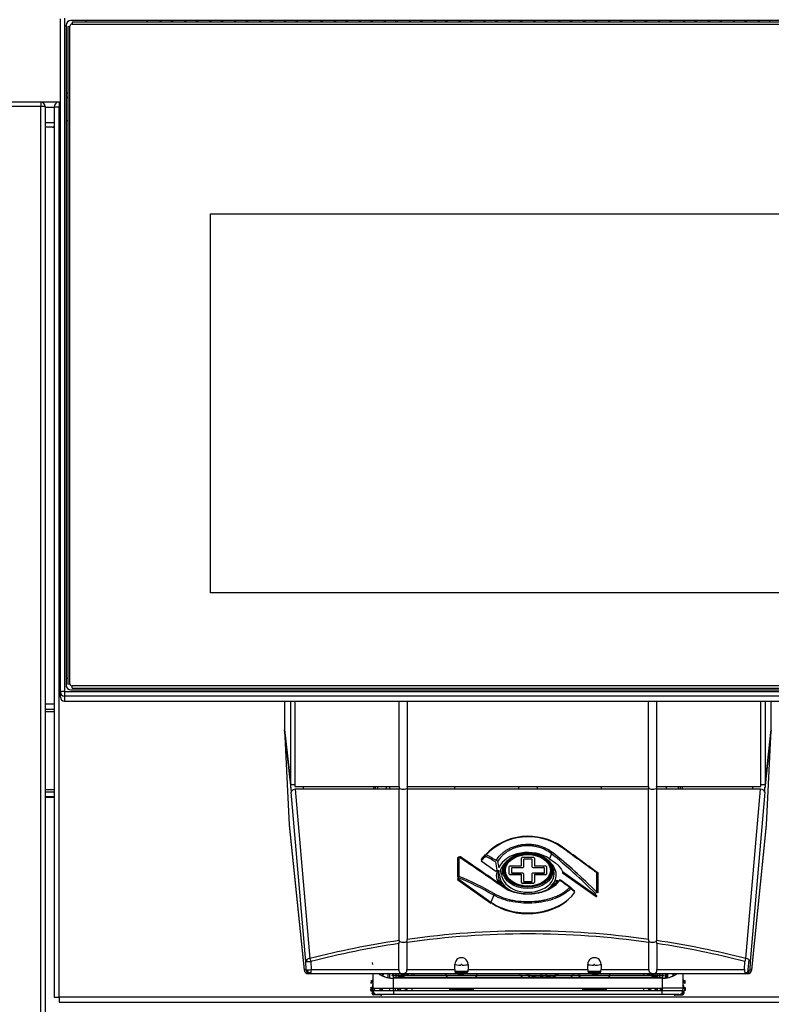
# Model space of a CAD drawing. Header units: millimetres. Extents: x 0 to 287, y 0 to 200.
# Tile 24 of 57: x 42 to 60, y 152 to 176. Entities that reach past the tile are written whole.
import ezdxf

# ---------------------------------------------------------------- set-up
doc = ezdxf.new("R2010")
doc.units = ezdxf.units.MM
doc.layers.add('130.190_BW4C_CTM', color=7, linetype='Continuous')
doc.layers.add('Défaut', color=7, linetype='Continuous')

# ---------------------------------------------------------------- blocks, each defined once
blk = doc.blocks.new('SE')
at = {"layer": '130.190_BW4C_CTM', "color": 7, "linetype": 'Continuous'}
for p, q in [((42.694, 160.003), (42.694, 176.197)), ((42.794, 176.209), (42.794, 160.015)), ((42.844, 175.989), (42.836, 176.045)), ((42.836, 176.045), (42.836, 160.164)), ((42.844, 160.124), (42.844, 175.989)), ((42.874, 176.013), (42.924, 176.019)), ((42.874, 176.013), (42.874, 160.192)), ((42.924, 160.198), (42.924, 176.019)), ((64.944, 176.152), (42.944, 176.152)), ((42.974, 176.112), (42.974, 176.069)), ((64.914, 176.112), (42.974, 176.112)), ((42.974, 176.069), (64.914, 176.069)), ((43.314, 176.112), (43.314, 176.152)), ((44.783, 176.112), (44.783, 176.152)), ((44.793, 176.112), (44.793, 176.152)), ((45.084, 176.152), (45.084, 176.112)), ((45.119, 176.112), (45.119, 176.152)), ((45.368, 176.112), (45.368, 176.152)), ((45.403, 176.112), (45.403, 176.152)), ((45.684, 176.152), (45.684, 176.112)), ((45.719, 176.112), (45.719, 176.152)), ((45.968, 176.112), (45.968, 176.152)), ((46.003, 176.112), (46.003, 176.152)), ((46.284, 176.152), (46.284, 176.112)), ((46.319, 176.112), (46.319, 176.152)), ((46.568, 176.112), (46.568, 176.152)), ((46.603, 176.112), (46.603, 176.152)), ((46.884, 176.152), (46.884, 176.112)), ((46.919, 176.112), (46.919, 176.152)), ((47.168, 176.112), (47.168, 176.152)), ((47.203, 176.112), (47.203, 176.152)), ((47.484, 176.152), (47.484, 176.112)), ((47.519, 176.112), (47.519, 176.152)), ((47.768, 176.112), (47.768, 176.152)), ((47.803, 176.112), (47.803, 176.152)), ((48.084, 176.152), (48.084, 176.112)), ((48.119, 176.112), (48.119, 176.152)), ((48.368, 176.112), (48.368, 176.152)), ((48.403, 176.112), (48.403, 176.152)), ((48.684, 176.152), (48.684, 176.112)), ((48.719, 176.112), (48.719, 176.152)), ((48.968, 176.112), (48.968, 176.152)), ((49.003, 176.112), (49.003, 176.152)), ((49.284, 176.152), (49.284, 176.112)), ((49.319, 176.112), (49.319, 176.152)), ((49.568, 176.112), (49.568, 176.152)), ((49.603, 176.112), (49.603, 176.152)), ((49.884, 176.152), (49.884, 176.112)), ((49.919, 176.112), (49.919, 176.152)), ((50.168, 176.112), (50.168, 176.152)), ((50.203, 176.112), (50.203, 176.152)), ((50.484, 176.152), (50.484, 176.112)), ((50.519, 176.112), (50.519, 176.152)), ((50.768, 176.112), (50.768, 176.152)), ((50.803, 176.112), (50.803, 176.152)), ((51.084, 176.152), (51.084, 176.112)), ((51.119, 176.112), (51.119, 176.152)), ((51.368, 176.112), (51.368, 176.152)), ((51.403, 176.112), (51.403, 176.152)), ((51.684, 176.152), (51.684, 176.112)), ((51.719, 176.112), (51.719, 176.152)), ((51.968, 176.112), (51.968, 176.152)), ((52.003, 176.112), (52.003, 176.152)), ((52.284, 176.152), (52.284, 176.112)), ((52.319, 176.112), (52.319, 176.152)), ((52.568, 176.112), (52.568, 176.152)), ((52.603, 176.112), (52.603, 176.152)), ((52.884, 176.152), (52.884, 176.112)), ((52.919, 176.112), (52.919, 176.152)), ((53.168, 176.112), (53.168, 176.152)), ((53.203, 176.112), (53.203, 176.152)), ((53.484, 176.152), (53.484, 176.112)), ((53.519, 176.112), (53.519, 176.152)), ((53.768, 176.112), (53.768, 176.152)), ((53.803, 176.112), (53.803, 176.152)), ((54.084, 176.152), (54.084, 176.112)), ((54.119, 176.112), (54.119, 176.152)), ((54.368, 176.112), (54.368, 176.152)), ((54.403, 176.112), (54.403, 176.152)), ((54.684, 176.152), (54.684, 176.112)), ((54.719, 176.112), (54.719, 176.152)), ((54.968, 176.112), (54.968, 176.152)), ((55.003, 176.112), (55.003, 176.152)), ((55.284, 176.152), (55.284, 176.112)), ((55.319, 176.112), (55.319, 176.152)), ((55.568, 176.112), (55.568, 176.152)), ((55.603, 176.112), (55.603, 176.152)), ((55.884, 176.152), (55.884, 176.112)), ((55.919, 176.112), (55.919, 176.152)), ((56.168, 176.112), (56.168, 176.152)), ((56.203, 176.112), (56.203, 176.152)), ((56.484, 176.152), (56.484, 176.112)), ((56.519, 176.112), (56.519, 176.152)), ((56.768, 176.112), (56.768, 176.152)), ((56.803, 176.112), (56.803, 176.152)), ((57.084, 176.152), (57.084, 176.112)), ((57.119, 176.112), (57.119, 176.152)), ((57.368, 176.112), (57.368, 176.152)), ((57.403, 176.112), (57.403, 176.152)), ((57.684, 176.152), (57.684, 176.112)), ((57.719, 176.112), (57.719, 176.152)), ((57.968, 176.112), (57.968, 176.152)), ((58.003, 176.112), (58.003, 176.152)), ((58.284, 176.152), (58.284, 176.112)), ((58.319, 176.112), (58.319, 176.152)), ((58.568, 176.112), (58.568, 176.152)), ((58.603, 176.112), (58.603, 176.152)), ((58.884, 176.152), (58.884, 176.112)), ((58.919, 176.112), (58.919, 176.152)), ((59.168, 176.112), (59.168, 176.152)), ((59.203, 176.112), (59.203, 176.152)), ((59.484, 176.152), (59.484, 176.112)), ((59.519, 176.112), (59.519, 176.152)), ((59.768, 176.112), (59.768, 176.152)), ((42.224, 174.19), (25.684, 174.19)), ((42.224, 174.09), (25.684, 174.09)), ((42.662, 174.19), (42.224, 174.19)), ((42.224, 174.19), (42.224, 174.09)), ((42.224, 174.187), (42.227, 174.187)), ((42.224, 135.64), (42.224, 174.09)), ((42.324, 174.09), (42.224, 174.09)), ((42.324, 174.09), (42.324, 135.64)), ((42.662, 174.19), (42.662, 174.072)), ((42.662, 174.19), (42.669, 174.19)), ((42.694, 174.19), (42.669, 174.19)), ((42.874, 174.294), (42.844, 174.294)), ((42.324, 174.072), (42.544, 174.072)), ((42.662, 174.072), (42.544, 174.072)), ((42.544, 174.072), (42.544, 152.658)), ((42.662, 152.658), (42.662, 174.072)), ((42.662, 174.072), (42.694, 174.072)), ((42.544, 173.69), (42.324, 173.69)), ((42.844, 173.749), (42.874, 173.749)), ((42.5, 173.59), (42.324, 173.59)), ((42.5, 173.59), (42.544, 173.59)), ((46.304, 162.391), (46.304, 171.503)), ((46.304, 171.503), (61.584, 171.503)), ((46.304, 171.503), (61.584, 171.503)), ((47.548, 171.503), (47.548, 171.503)), ((61.584, 162.391), (46.304, 162.391)), ((42.836, 160.164), (42.84, 160.134)), ((42.874, 160.325), (42.844, 160.325)), ((42.874, 160.192), (42.924, 160.198)), ((64.914, 160.148), (42.974, 160.148)), ((42.974, 160.092), (42.974, 160.148)), ((42.694, 159.884), (42.694, 160.003)), ((42.694, 159.884), (42.694, 159.88)), ((42.794, 160.015), (65.094, 160.015)), ((42.794, 160.015), (42.794, 159.904)), ((65.094, 159.904), (42.794, 159.904)), ((42.794, 159.904), (42.794, 159.785)), ((42.944, 160.057), (64.944, 160.057)), ((42.974, 160.092), (64.914, 160.092)), ((42.544, 159.71), (42.324, 159.71)), ((42.794, 159.785), (65.094, 159.785)), ((42.794, 159.78), (42.794, 159.785)), ((42.794, 159.78), (65.094, 159.78)), ((48.088, 159.78), (48.088, 159.101)), ((48.236, 157.761), (48.236, 159.78)), ((48.336, 159.78), (48.336, 157.772)), ((50.846, 157.726), (50.846, 159.78)), ((51.042, 159.78), (51.042, 157.726)), ((56.846, 157.726), (56.846, 159.78)), ((57.042, 159.78), (57.042, 157.726)), ((59.551, 157.772), (59.551, 159.78)), ((59.651, 159.78), (59.651, 157.761)), ((59.799, 159.101), (59.799, 159.78)), ((42.324, 159.59), (42.544, 159.59)), ((42.544, 159.58), (42.324, 159.58)), ((42.324, 159.53), (42.544, 159.53)), ((48.088, 159.101), (48.236, 157.761)), ((48.236, 157.755), (48.088, 159.093)), ((48.088, 159.093), (48.199, 156.809)), ((59.651, 157.761), (59.799, 159.101)), ((59.799, 159.093), (59.651, 157.755)), ((59.688, 156.809), (59.799, 159.093)), ((48.238, 157.709), (48.236, 157.755)), ((48.336, 157.772), (48.338, 157.726)), ((59.549, 157.726), (59.551, 157.772)), ((59.651, 157.755), (59.649, 157.709)), ((42.544, 157.65), (42.324, 157.65)), ((42.324, 157.6), (42.544, 157.6)), ((42.544, 157.59), (42.324, 157.59)), ((48.599, 153.516), (48.246, 157.592)), ((48.338, 157.726), (50.846, 157.726)), ((48.346, 157.667), (48.698, 153.591)), ((50.846, 157.667), (48.346, 157.667)), ((48.542, 157.667), (48.542, 157.726)), ((50.227, 157.726), (50.227, 157.667)), ((50.276, 157.667), (50.276, 157.726)), ((50.323, 157.726), (50.323, 157.667)), ((50.544, 157.667), (50.544, 157.726)), ((50.622, 157.667), (50.622, 157.726)), ((50.846, 157.726), (50.843, 157.694)), ((50.843, 157.694), (50.846, 157.667)), ((50.846, 154.025), (50.846, 157.667)), ((51.042, 157.726), (56.846, 157.726)), ((51.044, 157.694), (51.042, 157.726)), ((51.042, 157.667), (51.044, 157.694)), ((56.846, 157.667), (51.042, 157.667)), ((51.042, 157.667), (51.042, 154.053)), ((52.175, 157.726), (52.175, 157.667)), ((55.712, 157.667), (55.712, 157.726)), ((56.846, 157.726), (56.843, 157.694)), ((56.843, 157.694), (56.846, 157.667)), ((56.846, 154.053), (56.846, 157.667)), ((57.042, 157.726), (59.549, 157.726)), ((57.044, 157.694), (57.042, 157.726)), ((57.042, 157.667), (57.044, 157.694)), ((57.042, 157.667), (57.042, 154.025)), ((59.541, 157.667), (57.042, 157.667)), ((57.274, 157.726), (57.274, 157.667)), ((57.564, 157.667), (57.564, 157.726)), ((57.611, 157.726), (57.611, 157.667)), ((57.66, 157.667), (57.66, 157.726)), ((59.189, 153.591), (59.541, 157.667)), ((59.641, 157.592), (59.288, 153.516)), ((59.345, 157.726), (59.345, 157.667)), ((42.324, 157.49), (42.544, 157.49)), ((42.324, 157.47), (42.544, 157.47)), ((48.199, 156.809), (48.558, 153.32)), ((48.2, 156.799), (48.558, 153.314)), ((59.329, 153.32), (59.688, 156.809)), ((59.329, 153.314), (59.687, 156.799)), ((54.511, 156.111), (54.461, 155.99)), ((54.765, 156.277), (54.823, 156.217)), ((52.259, 155.551), (52.259, 156.018)), ((52.285, 156.031), (52.285, 155.564)), ((52.308, 156.04), (52.305, 156.042)), ((52.305, 156.042), (52.309, 156.04)), ((52.82, 155.94), (53.172, 155.692)), ((53.788, 155.829), (53.788, 156.007)), ((53.818, 156.029), (54.069, 156.029)), ((53.848, 155.801), (53.848, 155.979)), ((53.858, 155.986), (54.029, 155.986)), ((54.039, 155.979), (54.039, 155.801)), ((54.099, 156.007), (54.099, 155.829)), ((54.461, 155.99), (54.604, 155.889)), ((55.631, 155.642), (55.047, 156.055)), ((53.172, 155.692), (53.181, 155.704)), ((53.181, 155.704), (53.195, 155.718)), ((53.36, 155.818), (53.334, 155.752)), ((53.496, 155.624), (53.496, 155.801)), ((53.526, 155.822), (53.778, 155.822)), ((53.526, 155.814), (53.526, 155.822)), ((53.778, 155.814), (53.526, 155.814)), ((53.526, 155.618), (53.526, 155.602)), ((53.526, 155.618), (53.778, 155.618)), ((53.556, 155.652), (53.556, 155.772)), ((53.566, 155.779), (53.818, 155.779)), ((53.818, 155.645), (53.566, 155.645)), ((53.778, 155.814), (53.778, 155.822)), ((53.778, 155.618), (53.778, 155.602)), ((53.848, 155.445), (53.848, 155.624)), ((54.039, 155.624), (54.039, 155.445)), ((54.069, 155.779), (54.321, 155.779)), ((54.321, 155.645), (54.069, 155.645)), ((54.109, 155.822), (54.361, 155.822)), ((54.109, 155.822), (54.109, 155.814)), ((54.361, 155.814), (54.109, 155.814)), ((54.109, 155.618), (54.361, 155.618)), ((54.109, 155.602), (54.109, 155.618)), ((54.331, 155.772), (54.331, 155.652)), ((54.361, 155.822), (54.361, 155.814)), ((54.361, 155.602), (54.361, 155.618)), ((54.391, 155.801), (54.391, 155.624)), ((54.553, 155.752), (54.527, 155.818)), ((54.766, 155.71), (54.779, 155.682)), ((54.779, 155.682), (55.582, 155.114)), ((54.78, 155.652), (55.584, 155.084)), ((55.602, 155.184), (55.602, 155.651)), ((55.618, 155.655), (55.631, 155.642)), ((55.628, 155.637), (55.628, 155.17)), ((52.269, 155.534), (52.256, 155.513)), ((52.256, 155.513), (53.054, 154.949)), ((52.257, 155.484), (53.055, 154.919)), ((53.778, 155.602), (53.526, 155.602)), ((53.788, 155.417), (53.788, 155.595)), ((53.818, 155.411), (54.069, 155.411)), ((53.818, 155.396), (53.818, 155.411)), ((54.069, 155.396), (53.818, 155.396)), ((54.029, 155.438), (53.858, 155.438)), ((54.069, 155.396), (54.069, 155.411)), ((54.099, 155.595), (54.099, 155.417)), ((54.361, 155.602), (54.109, 155.602)), ((55.067, 155.215), (54.964, 155.288)), ((55.582, 155.114), (55.569, 155.153)), ((53.122, 155.115), (53.054, 154.949)), ((55.607, 155.089), (55.58, 155.107)), ((50.839, 153.324), (50.839, 153.951)), ((50.846, 154.025), (50.847, 154.008)), ((51.034, 153.979), (51.032, 154.002)), ((51.034, 153.979), (51.034, 153.324)), ((56.855, 154.002), (56.853, 153.979)), ((56.853, 153.324), (56.853, 153.979)), ((57.04, 154.008), (57.042, 154.025)), ((57.048, 153.951), (57.048, 153.324)), ((48.607, 153.32), (48.599, 153.516)), ((48.63, 153.517), (48.625, 153.565)), ((48.723, 153.52), (48.732, 153.324)), ((50.212, 153.446), (50.208, 153.496)), ((59.155, 153.324), (59.164, 153.52)), ((59.262, 153.565), (59.229, 153.243)), ((59.288, 153.516), (59.28, 153.32)), ((48.558, 153.32), (48.607, 153.32)), ((48.658, 153.243), (48.65, 153.321)), ((48.721, 153.243), (48.658, 153.243)), ((48.732, 153.324), (50.839, 153.324)), ((51.034, 153.324), (52.184, 153.324)), ((52.184, 153.324), (52.184, 153.451)), ((52.499, 153.282), (52.185, 153.282)), ((52.488, 153.26), (52.194, 153.26)), ((52.471, 153.243), (52.207, 153.243)), ((52.504, 153.448), (52.504, 153.324)), ((52.504, 153.324), (55.384, 153.324)), ((55.384, 153.324), (55.384, 153.448)), ((55.701, 153.282), (55.387, 153.282)), ((55.693, 153.26), (55.399, 153.26)), ((55.68, 153.243), (55.416, 153.243)), ((55.704, 153.451), (55.704, 153.324)), ((55.704, 153.324), (56.853, 153.324)), ((57.048, 153.324), (59.155, 153.324)), ((59.229, 153.243), (59.166, 153.243)), ((59.28, 153.32), (59.329, 153.32)), ((48.707, 153.224), (48.658, 153.224)), ((59.18, 153.224), (48.707, 153.224)), ((50.169, 153.062), (50.165, 152.992)), ((50.186, 153.01), (50.165, 152.992)), ((50.187, 153.042), (50.169, 153.062)), ((50.197, 153.041), (50.179, 153.062)), ((50.187, 153.025), (50.187, 153.027)), ((50.209, 153.224), (50.209, 152.867)), ((50.434, 153.224), (50.434, 153.177)), ((50.458, 153.224), (50.455, 153.168)), ((50.584, 153.128), (50.584, 153.224)), ((50.622, 153.124), (50.622, 153.224)), ((50.683, 153.194), (50.68, 153.194)), ((50.683, 153.194), (53.944, 153.194)), ((53.944, 153.178), (50.684, 153.178)), ((50.706, 153.194), (50.706, 153.224)), ((50.706, 153.117), (50.706, 153.178)), ((50.709, 153.132), (53.944, 153.131)), ((50.709, 153.132), (50.709, 153.117)), ((53.944, 153.117), (50.709, 153.117)), ((50.709, 152.875), (50.709, 153.117)), ((50.898, 153.202), (50.898, 153.224)), ((51.152, 153.224), (51.152, 153.194)), ((51.962, 153.224), (51.969, 153.194)), ((51.966, 153.224), (51.977, 153.194)), ((51.973, 153.178), (51.984, 153.132)), ((51.982, 153.178), (51.999, 153.132)), ((52.223, 153.234), (52.45, 153.234)), ((52.326, 153.225), (52.372, 153.225)), ((52.688, 153.132), (52.705, 153.178)), ((52.703, 153.132), (52.714, 153.178)), ((52.71, 153.194), (52.721, 153.224)), ((52.718, 153.194), (52.725, 153.224)), ((53.944, 153.194), (57.204, 153.194)), ((53.944, 153.194), (53.944, 153.178)), ((57.203, 153.178), (53.944, 153.178)), ((53.944, 153.131), (57.178, 153.132)), ((57.178, 153.117), (53.944, 153.117)), ((54.385, 153.224), (54.385, 153.194)), ((54.385, 153.178), (54.385, 153.166)), ((55.162, 153.224), (55.169, 153.194)), ((55.166, 153.224), (55.177, 153.194)), ((55.173, 153.178), (55.184, 153.132)), ((55.182, 153.178), (55.199, 153.132)), ((55.436, 153.234), (55.662, 153.234)), ((55.515, 153.225), (55.561, 153.225)), ((55.888, 153.132), (55.905, 153.178)), ((55.903, 153.132), (55.914, 153.178)), ((55.91, 153.194), (55.921, 153.224)), ((55.918, 153.194), (55.925, 153.224)), ((56.736, 153.224), (56.736, 153.194)), ((56.997, 153.224), (56.997, 153.195)), ((57.112, 153.224), (57.112, 153.194)), ((57.113, 153.178), (57.113, 153.132)), ((57.178, 153.117), (57.178, 153.132)), ((57.178, 153.117), (57.178, 152.875)), ((57.186, 153.224), (57.186, 153.194)), ((57.186, 153.178), (57.186, 153.117)), ((57.207, 153.194), (57.204, 153.194)), ((57.253, 153.123), (57.253, 153.224)), ((57.282, 153.224), (57.282, 153.126)), ((57.303, 153.224), (57.303, 153.128)), ((57.429, 153.224), (57.432, 153.168)), ((57.453, 153.177), (57.453, 153.224)), ((57.678, 152.868), (57.678, 153.224)), ((57.708, 153.062), (57.69, 153.041)), ((57.718, 153.062), (57.7, 153.042)), ((57.7, 153.027), (57.7, 153.025)), ((57.722, 152.992), (57.701, 153.01)), ((57.718, 153.062), (57.722, 152.992)), ((59.229, 153.224), (59.18, 153.224)), ((50.16, 152.892), (50.157, 152.822)), ((50.177, 152.84), (50.157, 152.822)), ((50.157, 152.822), (50.167, 152.822)), ((50.179, 152.872), (50.16, 152.892)), ((50.167, 152.822), (50.187, 152.84)), ((50.189, 152.871), (50.17, 152.892)), ((50.187, 152.84), (50.177, 152.84)), ((50.178, 152.855), (50.178, 152.857)), ((50.195, 152.79), (50.193, 152.75)), ((50.193, 152.75), (50.215, 152.77)), ((50.214, 152.807), (50.195, 152.79)), ((50.204, 152.96), (50.202, 152.92)), ((50.202, 152.92), (50.209, 152.911)), ((50.209, 152.965), (50.204, 152.96)), ((50.21, 152.875), (50.21, 152.875)), ((50.212, 152.82), (50.21, 152.875)), ((50.212, 152.82), (50.709, 152.82)), ((50.215, 152.77), (50.216, 152.797)), ((50.229, 152.769), (50.215, 152.77)), ((50.239, 152.875), (50.242, 152.82)), ((50.25, 152.875), (50.247, 152.82)), ((50.386, 152.82), (50.389, 152.875)), ((50.419, 152.875), (50.416, 152.82)), ((50.44, 152.875), (50.437, 152.82)), ((50.624, 152.813), (50.621, 152.875)), ((50.706, 152.82), (50.706, 152.875)), ((50.709, 152.875), (57.178, 152.875)), ((50.709, 152.82), (57.178, 152.82)), ((50.709, 152.82), (50.709, 152.725)), ((50.757, 152.82), (50.758, 152.875)), ((50.808, 152.875), (50.807, 152.82)), ((50.831, 152.82), (50.831, 152.875)), ((50.877, 152.82), (50.85, 152.875)), ((50.861, 152.875), (50.888, 152.82)), ((51.151, 152.875), (51.15, 152.82)), ((52.046, 152.875), (52.054, 152.845)), ((52.104, 152.845), (52.054, 152.845)), ((52.093, 152.875), (52.104, 152.845)), ((52.584, 152.845), (52.104, 152.845)), ((52.584, 152.845), (52.594, 152.875)), ((52.634, 152.845), (52.584, 152.845)), ((52.634, 152.845), (52.641, 152.875)), ((55.246, 152.875), (55.254, 152.845)), ((55.304, 152.845), (55.254, 152.845)), ((55.293, 152.875), (55.304, 152.845)), ((55.784, 152.845), (55.304, 152.845)), ((55.784, 152.845), (55.794, 152.875)), ((55.834, 152.845), (55.784, 152.845)), ((55.834, 152.845), (55.841, 152.875)), ((56.737, 152.82), (56.736, 152.875)), ((57.026, 152.875), (56.999, 152.82)), ((57.01, 152.82), (57.037, 152.875)), ((57.056, 152.875), (57.057, 152.82)), ((57.125, 152.875), (57.126, 152.82)), ((57.151, 152.82), (57.15, 152.875)), ((57.678, 152.875), (57.178, 152.875)), ((57.178, 152.875), (57.178, 152.82)), ((57.178, 152.82), (57.675, 152.82)), ((57.178, 152.725), (57.178, 152.82)), ((57.672, 152.77), (57.658, 152.769)), ((57.671, 152.797), (57.672, 152.77)), ((57.672, 152.77), (57.694, 152.75)), ((57.692, 152.79), (57.673, 152.807)), ((57.674, 152.813), (57.678, 152.882)), ((57.683, 152.96), (57.678, 152.965)), ((57.678, 152.911), (57.685, 152.92)), ((57.683, 152.96), (57.685, 152.92)), ((57.692, 152.79), (57.694, 152.75)), ((57.717, 152.892), (57.698, 152.871)), ((57.71, 152.84), (57.7, 152.84)), ((57.7, 152.84), (57.721, 152.822)), ((57.727, 152.892), (57.708, 152.872)), ((57.709, 152.857), (57.709, 152.855)), ((57.73, 152.822), (57.71, 152.84)), ((57.73, 152.822), (57.721, 152.822)), ((57.727, 152.892), (57.73, 152.822)), ((42.544, 152.658), (42.662, 152.658)), ((42.662, 152.658), (42.662, 152.54)), ((65.226, 152.658), (42.662, 152.658)), ((42.669, 152.54), (65.218, 152.54)), ((50.243, 152.738), (50.221, 152.719)), ((50.401, 152.709), (50.221, 152.719)), ((50.264, 152.737), (50.243, 152.738)), ((50.709, 152.725), (50.312, 152.725)), ((50.401, 152.709), (50.387, 152.725)), ((57.178, 152.725), (50.709, 152.725)), ((57.575, 152.725), (57.178, 152.725)), ((57.5, 152.725), (57.486, 152.709)), ((57.486, 152.709), (57.666, 152.719)), ((57.644, 152.738), (57.623, 152.737)), ((57.666, 152.719), (57.644, 152.738))]:
    blk.add_line(p, q, dxfattribs=at)
for centre, radius, start, end in [((42.227, 174.09), 0.097, 0, 90), ((42.662, 174.072), 0.118, 93.4355, 180), ((42.662, 174.072), 0.118, 90, 93.4355), ((42.669, 174.072), 0.118, 90, 93.4355), ((42.5, 173.64), 0.05, 270, 331.0089), ((42.794, 159.88), 0.1, 180, 270), ((53.953, 155.108), 1.423, 55.2112, 136.8636), ((53.953, 155.129), 1.392, 55.3178, 136.7195), ((58.968, 150.528), 8.215, 137.469, 138.5259), ((58.995, 150.471), 8.249, 137.4244, 138.4675), ((56.1, 156.301), 2.963, 187.4213, 191.3484), ((56.234, 156.359), 3.047, 188.169, 191.0394), ((54.353, 155.499), 0.463, 27.0863, 57.3009), ((53.217, 155.663), 0.0279, 126.4304, 148.5494), ((56.304, 150.348), 6.174, 119.7409, 120.1735), ((53.976, 156.085), 0.98, 217.1312, 227.5262), ((54.659, 155.591), 0.12, 262.8386, 275.0102), ((54.73, 155.612), 0.132, 253.2223, 267.7801), ((15.978, 111.422), 58.701, 48.24853, 48.37999), ((30.096, 126.66), 37.917, 48.795, 48.9984), ((53.944, 133.153), 21.1, 82.0947, 97.9053), ((53.944, 133.153), 21.1, 98.4429, 104.3937), ((51.009, 153.957), 0.17, 162.6493, 182.0512), ((50.895, 154.054), 0.146, 339.2529, 359.4828), ((56.992, 154.054), 0.146, 180.5172, 200.7471), ((56.878, 153.957), 0.17, 357.9488, 17.3507), ((53.944, 133.153), 21.1, 75.6063, 81.5571), ((52.344, 153.451), 0.16, 359.0203, 179.9046), ((55.544, 153.451), 0.16, 0.0954, 180.9797), ((50.199, 153.071), 0.03, 267.0175, 289.5894), ((50.717, 153.877), 0.761, 253.5193, 267.3549), ((50.709, 153.767), 0.65, 267.5573, 269.9616), ((51.149, 152.947), 0.328, 134.4189, 145.1709), ((51.114, 152.861), 0.375, 121.8668, 126.6013), ((51.136, 152.896), 0.329, 120.2247, 133.974), ((50.808, 153.152), 0.145, 18.2623, 19.9643), ((50.926, 153.243), 0.05, 294.0021, 299.8621), ((50.926, 153.248), 0.05, 309.3126, 331.705), ((50.926, 153.243), 0.05, 320.4884, 337.6895), ((51.136, 152.896), 0.329, 90.2639, 115.1276), ((50.819, 153.335), 0.406, 339.6426, 344.0882), ((53.959, 153.325), 0.24, 204.8838, 213.1676), ((53.959, 153.325), 0.24, 217.6566, 235.2351), ((54.383, 152.588), 0.578, 89.7424, 100.8157), ((54.828, 153.325), 0.24, 304.6937, 322.3433), ((54.828, 153.325), 0.24, 326.8323, 335.1162), ((56.751, 152.896), 0.329, 65.4061, 85.5131), ((56.737, 152.946), 0.329, 52.7307, 58.49), ((56.751, 152.896), 0.329, 46.1001, 59.7196), ((57.142, 153.137), 0.195, 162.4825, 162.9452), ((56.737, 152.946), 0.329, 34.7885, 45.5566), ((56.77, 152.862), 0.377, 51.3556, 57.5686), ((57.178, 153.767), 0.65, 270.0384, 272.4427), ((57.17, 153.877), 0.761, 272.6451, 286.4807), ((57.688, 153.071), 0.03, 250.4106, 272.9825), ((50.185, 152.81), 0.03, 26.3134, 86.9825), ((50.19, 152.901), 0.03, 267.0175, 310.083), ((50.457, 252.669), 99.794, 269.85778, 270.14486), ((50.245, 152.768), 0.03, 177.0175, 266.9825), ((50.784, 153.345), 0.548, 286.4668, 300.8919), ((57.104, 153.345), 0.548, 239.1081, 253.5332), ((57.642, 152.768), 0.03, 273.0175, 2.9825), ((57.697, 152.901), 0.03, 230.2988, 272.9825), ((42.669, 152.658), 0.118, 266.5645, 270)]:
    blk.add_arc(centre, radius, start, end, dxfattribs=at)
for centre, major_axis, ratio, start_param, end_param in [((42.944, 176.045), (-0.108, 0), 0.992561, 4.712389, 6.283185), ((42.974, 176.019), (-0.05, 0), 0.992561, 4.712389, 6.283185), ((43.314, 174.399), (0.62, 0), 0.005752, -3.923349, -3.852503), ((43.314, 174.299), (-0.52, 0), 0.000123, -0.56207, -0.442946), ((42.944, 160.164), (0.108, 0), 0.992561, 3.141593, 4.712389), ((42.974, 160.198), (0.05, 0), 0.992561, 3.141593, 4.712389), ((42.794, 160.003), (-0.1, 0), 0.121748, 4.712389, 6.283185), ((42.794, 160.003), (0.1, 0), 0.992561, 3.141593, 4.712389), ((42.794, 159.884), (0.1, 0), 0.992561, 3.141593, 4.712389), ((48.336, 157.76), (-0.1, 0), 0.121869, 4.712389, 6.205641), ((59.551, 157.76), (0.1, 0), 0.121869, 0.077545, 1.570796), ((48.246, 157.734), (0.009, -0.2), 0.043168, -1.450494, -0.787269), ((48.346, 157.597), (-0.0996, -0.0086), 0.705788, 4.651416, 6.222212), ((50.944, 157.715), (-0.11, 0), 0.46363, 0.416997, 2.724595), ((53.944, 157.743), (-0.232, 0), 0.992546, 0.072338, 0.333102), ((53.944, 157.743), (-0.232, 0), 0.992546, 2.808491, 3.069254), ((56.944, 157.715), (-0.11, 0), 0.46363, 0.416997, 2.724595), ((59.541, 157.597), (-0.0996, 0.0086), 0.705788, 3.202566, 4.773362), ((59.641, 157.734), (-0.009, -0.2), 0.043168, 0.787269, 1.450494), ((53.944, 155.578), (1.258, 0), 0.707107, 2.526113, 2.687087), ((53.944, 145.952), (-5.031, 10.533), 0.518259, -0.6419, -0.609001), ((53.944, 155.624), (-0.732, 0), 0.707107, 3.926991, 5.98631), ((54.535, 156.114), (-0.0252, -0.0311), 0.476007, 4.071316, 5.176114), ((53.919, 147.076), (-5.002, 10.513), 0.516625, -0.969593, -0.824478), ((53.944, 147.079), (-5.031, 10.533), 0.518259, -0.96999, -0.824875), ((53.944, 155.856), (7.409, -5.273), 0.088548, 1.408386, 1.525599), ((53.968, 155.887), (7.369, -5.27), 0.086179, 1.407002, 1.524214), ((52.294, 156.004), (-0.04, 0), 0.707107, 4.937732, 5.759587), ((52.294, 156.004), (-0.0224, -0.0331), 0.638316, 3.038184, 4.250844), ((53.944, 153.904), (-7.409, 5.273), 0.088548, -1.427635, -1.282519), ((53.968, 153.935), (-7.369, 5.27), 0.086179, -1.429019, -1.283903), ((53.919, 145.949), (-5.002, 10.513), 0.516625, -0.641503, -0.608605), ((53.186, 155.921), (0.0349, -0.0196), 0.624592, 0.878676, 2.020289), ((53.944, 155.606), (-0.681, 0), 0.707107, 5.6178, 6.283185), ((53.818, 156.007), (-0.03, 0), 0.707107, 4.712389, 6.283185), ((53.858, 155.979), (-0.01, 0), 0.707107, 4.712389, 6.283185), ((54.029, 155.979), (-0.01, 0), 0.707107, 3.141593, 4.712389), ((54.069, 156.007), (-0.03, 0), 0.707107, 3.141593, 4.712389), ((53.944, 155.606), (-0.681, 0), 0.707107, 2.34997, 3.806978), ((53.944, 155.588), (0.761, 0), 0.707107, 2.97519, 3.318569), ((53.944, 155.606), (0.718, 0), 0.707107, 2.937997, 3.642411), ((53.944, 155.632), (0.633, 0), 0.707107, 2.870329, 6.283185), ((53.526, 155.801), (-0.03, 0), 0.707107, 4.712389, 6.283185), ((53.526, 155.624), (0.03, 0), 0.707107, 3.141593, 4.712389), ((53.566, 155.772), (-0.01, 0), 0.707107, 4.712389, 6.283185), ((53.566, 155.652), (0.01, 0), 0.707107, 3.141593, 4.712389), ((53.778, 155.829), (-0.01, 0), 0.707107, 1.570796, 3.141593), ((53.818, 155.801), (-0.03, 0), 0.707107, 1.570796, 3.141593), ((53.818, 155.624), (0.03, 0), 0.707107, 0, 1.570796), ((54.069, 155.801), (-0.03, 0), 0.707107, 0, 1.570796), ((54.069, 155.624), (0.03, 0), 0.707107, 1.570796, 3.141593), ((54.109, 155.829), (-0.01, 0), 0.707107, 0, 1.570796), ((54.321, 155.772), (-0.01, 0), 0.707107, 3.141593, 4.712389), ((54.321, 155.652), (0.01, 0), 0.707107, 4.712389, 6.283185), ((54.361, 155.801), (-0.03, 0), 0.707107, 3.141593, 4.712389), ((54.361, 155.624), (0.03, 0), 0.707107, 4.712389, 6.283185), ((53.944, 155.632), (0.633, 0), 0.707107, 0, 0.271264), ((54.803, 155.685), (0.0231, 0.0327), 0.5, 2.002514, 3.141593), ((55.593, 155.623), (0.04, 0), 0.707107, 0.523599, 1.345453), ((52.28, 155.516), (0.0231, 0.0327), 0.5, 2.002514, 3.141593), ((52.294, 155.537), (-0.04, 0), 0.707107, 4.937732, 5.759587), ((53.919, 145.123), (-5.002, 10.513), 0.516625, -0.636119, -0.518906), ((53.944, 145.127), (-5.031, 10.533), 0.518259, -0.636515, -0.519303), ((53.944, 155.606), (-0.681, 0), 0.707107, 0, 0.989942), ((53.778, 155.595), (0.01, 0), 0.707107, 0, 1.570796), ((53.818, 155.417), (0.03, 0), 0.707107, 3.141593, 4.712389), ((53.858, 155.445), (0.01, 0), 0.707107, 3.141593, 4.712389), ((54.029, 155.445), (0.01, 0), 0.707107, 4.712389, 6.283185), ((54.069, 155.417), (0.03, 0), 0.707107, 4.712389, 6.283185), ((54.109, 155.595), (0.01, 0), 0.707107, 1.570796, 3.141593), ((53.944, 155.606), (-0.689, 0), 0.707107, 2.410829, 2.844717), ((54.602, 155.499), (0.0459, -0.0199), 0.676175, 4.996982, 6.04418), ((53.944, 155.03), (7.409, -5.273), 0.088548, 1.498085, 1.530983), ((53.968, 155.062), (7.369, -5.27), 0.086179, 1.4967, 1.529599), ((53.944, 155.578), (-1.258, 0), 0.707107, 0.785398, 2.687087), ((53.147, 155.118), (-0.0197, -0.0348), 0.531328, 4.120338, 5.092921), ((53.352, 155.277), (-0.0229, -0.0328), 0.553695, 3.046026, 4.150824), ((54.942, 155.273), (0.0292, -0.0274), 0.652664, 1.031347, 1.961294), ((55.593, 155.156), (-0.0283, -0.0283), 0.431701, 4.011235, 5.223895), ((55.593, 155.156), (0.04, 0), 0.707107, 0.523599, 1.345453), ((53.079, 154.952), (0.0231, 0.0327), 0.5, 2.002514, 3.141593), ((53.944, 155.535), (1.223, 0), 0.707107, 3.926991, 5.687592), ((55.607, 155.117), (0.0231, 0.0327), 0.5, 2.002514, 4.096909), ((53.944, 133.083), (0, -21.1), 0.995261, 3.002588, 3.280598), ((53.944, 133.083), (0, 21.1), 0.995261, 0.148372, 0.251217), ((50.944, 154.029), (-0.11, 0), 0.414214, 0.495806, 2.505667), ((56.944, 154.029), (-0.11, 0), 0.414214, 0.635925, 2.645786), ((53.944, 133.083), (0, 21.1), 0.995261, 6.031968, 6.134813), ((48.698, 153.52), (0.0996, 0.0086), 0.705788, 1.509823, 3.08062), ((48.698, 153.52), (-0.0999, -0.0043), 0.010967, 0.043184, 1.821779), ((48.698, 153.52), (0.0249, -0.0969), 0.241241, 1.508963, 2.325278), ((59.189, 153.52), (0.0249, 0.0969), 0.241241, 0.816315, 1.632629), ((59.189, 153.52), (-0.0996, 0.0086), 0.705788, 3.202566, 4.773362), ((48.658, 153.324), (0, 0.1), 0.999066, 1.613978, 3.141593), ((48.658, 153.324), (0.0995, 0.0102), 0.807545, 3.068337, 3.213951), ((48.707, 153.324), (-0.0999, -0.0043), 0.010948, 0.043184, 1.821369), ((48.707, 153.324), (0, -0.1), 0.999066, 4.75557, 6.283185), ((48.658, 153.324), (0.0995, 0.0102), 0.807545, 4.532777, 4.629583), ((48.707, 153.324), (0, -0.1), 0.248185, 0, 1.570796), ((52.332, 153.451), (0.15, -0.003), 0.121849, 3.290813, 4.714621), ((52.361, 153.448), (-0.15, -0.006), 0.121771, 1.565868, 2.820733), ((55.526, 153.448), (-0.15, 0.006), 0.121771, 0.32086, 1.575724), ((55.555, 153.451), (0.15, 0.003), 0.121849, 4.710157, 6.133965), ((59.18, 153.324), (0, 0.1), 0.248185, 1.570796, 3.141593), ((59.18, 153.324), (0, -0.1), 0.999066, 0, 1.527615), ((59.229, 153.324), (0, -0.1), 0.999066, 0, 1.527615), ((59.229, 153.324), (-0.0995, 0.0102), 0.807545, 1.653602, 1.750409), ((59.229, 153.324), (-0.0995, 0.0102), 0.807545, 3.069189, 3.214848), ((50.181, 153.091), (-0.0201, 0.0223), 0.999695, 2.356347, 3.642185), ((50.187, 153.025), (-0.0008, -0.015), 0.017455, 0.017453, 1.570796), ((50.187, 153.027), (-0.0008, -0.015), 0.017455, 1.570796, 3.124139), ((51.058, 152.905), (0, -0.32), 0.99985, 3.688177, 3.919363), ((51.351, 155.914), (-0.163, -9.357), 0.051645, -1.273245, -1.267937), ((51.058, 152.905), (0, -0.32), 0.99985, 3.220129, 3.587585), ((51.152, 152.905), (0, 0.32), 0.99985, 0.546588, 0.77661), ((51.152, 152.905), (0, 0.32), 0.99985, 0.078566, 0.445998), ((53.944, 153.117), (0, 0.0199), 0.001016, 0.759163, 1.597228), ((56.736, 152.905), (0, 0.32), 0.99985, 5.837187, 6.20462), ((56.829, 152.905), (0, -0.32), 0.99985, 2.695599, 3.063054), ((56.736, 152.905), (0, 0.32), 0.99985, 5.506576, 5.736597), ((56.829, 152.905), (0, -0.32), 0.99985, 2.363822, 2.595008), ((56.536, 155.914), (0.163, -9.357), 0.051645, 1.267938, 1.273245), ((57.706, 153.091), (0.0201, 0.0223), 0.999695, 2.641, 3.926839), ((57.7, 153.027), (-0.0008, 0.015), 0.017455, 0.017453, 1.570796), ((57.7, 153.025), (0.0008, -0.015), 0.017455, 4.712389, 6.265732), ((50.165, 152.792), (-0.0223, -0.0201), 0.999695, 2.356347, 3.926839), ((50.172, 152.921), (-0.0201, 0.0223), 0.999695, 2.356347, 3.926839), ((50.178, 152.855), (-0.0008, -0.015), 0.017455, 0.017453, 1.570796), ((50.178, 152.857), (-0.0008, -0.015), 0.017455, 1.570796, 3.124139), ((50.312, 152.825), (0, 0.1), 0.99985, 1.623156, 3.141593), ((57.575, 152.825), (0, -0.1), 0.99985, 0, 1.518436), ((57.715, 152.921), (0.0201, 0.0223), 0.999695, 2.356347, 3.926839), ((57.722, 152.792), (0.0223, -0.0201), 0.999695, 2.356347, 3.926839), ((57.709, 152.857), (-0.0008, 0.015), 0.017455, 0.017453, 1.570796), ((57.709, 152.855), (0.0008, -0.015), 0.017455, 4.712389, 6.265732), ((50.223, 152.748), (0.0223, 0.0201), 0.999695, 2.356347, 3.926839), ((50.403, 152.739), (-0.0201, 0.0223), 0.999695, 2.356347, 3.490173), ((57.485, 152.739), (0.0201, 0.0223), 0.999695, 2.793012, 3.926839), ((57.664, 152.748), (-0.0223, 0.0201), 0.999695, 2.356347, 3.926839)]:
    blk.add_ellipse(centre, major_axis=major_axis, ratio=ratio, start_param=start_param, end_param=end_param, dxfattribs=at)
for centre, major_axis in [((53.944, 155.703), (-0.606, 0)), ((53.944, 155.719), (0.577, 0)), ((53.944, 155.719), (-0.562, 0)), ((53.944, 155.712), (0.54, 0))]:
    blk.add_ellipse(centre, major_axis=major_axis, ratio=0.707107, dxfattribs=at)
for points, knots in [([(53.182, 155.95), (53.209, 155.997), (53.242, 156.041), (53.303, 156.103), (53.325, 156.123), (53.373, 156.161), (53.397, 156.179), (53.45, 156.212), (53.477, 156.228), (53.535, 156.256), (53.566, 156.269), (53.627, 156.292), (53.659, 156.302), (53.724, 156.319), (53.757, 156.325), (53.859, 156.341), (53.927, 156.344), (54.029, 156.339), (54.064, 156.335), (54.131, 156.325), (54.164, 156.318), (54.228, 156.302), (54.26, 156.292), (54.322, 156.269), (54.352, 156.256), (54.439, 156.213), (54.491, 156.18), (54.538, 156.142)], [0, 0, 0, 0, 0.125, 0.125, 0.1875, 0.1875, 0.25, 0.25, 0.3125, 0.3125, 0.375, 0.375, 0.4375, 0.4375, 0.5, 0.5, 0.625, 0.625, 0.6875, 0.6875, 0.75, 0.75, 0.8125, 0.8125, 0.875, 0.875, 1, 1, 1, 1]), ([(54.511, 156.111), (54.466, 156.147), (54.416, 156.179), (54.334, 156.22), (54.305, 156.233), (54.246, 156.255), (54.215, 156.265), (54.154, 156.281), (54.122, 156.287), (54.058, 156.297), (54.025, 156.3), (53.927, 156.305), (53.862, 156.302), (53.765, 156.287), (53.733, 156.281), (53.671, 156.265), (53.641, 156.255), (53.583, 156.233), (53.554, 156.221), (53.499, 156.193), (53.472, 156.178), (53.422, 156.146), (53.399, 156.129), (53.354, 156.092), (53.333, 156.073), (53.275, 156.013), (53.243, 155.971), (53.218, 155.926)], [0, 0, 0, 0, 0.125, 0.125, 0.1875, 0.1875, 0.25, 0.25, 0.3125, 0.3125, 0.375, 0.375, 0.5, 0.5, 0.5625, 0.5625, 0.625, 0.625, 0.6875, 0.6875, 0.75, 0.75, 0.8125, 0.8125, 0.875, 0.875, 1, 1, 1, 1]), ([(54.705, 155.476), (54.678, 155.433), (54.645, 155.393), (54.584, 155.339), (54.562, 155.321), (54.515, 155.289), (54.49, 155.273), (54.437, 155.245), (54.41, 155.232), (54.352, 155.209), (54.321, 155.198), (54.26, 155.179), (54.228, 155.171), (54.163, 155.158), (54.13, 155.152), (54.028, 155.14), (53.96, 155.137), (53.858, 155.141), (53.823, 155.144), (53.756, 155.152), (53.723, 155.158), (53.659, 155.171), (53.627, 155.179), (53.565, 155.198), (53.535, 155.209), (53.448, 155.244), (53.396, 155.272), (53.349, 155.305)], [0, 0, 0, 0, 0.125, 0.125, 0.1875, 0.1875, 0.25, 0.25, 0.3125, 0.3125, 0.375, 0.375, 0.4375, 0.4375, 0.5, 0.5, 0.625, 0.625, 0.6875, 0.6875, 0.75, 0.75, 0.8125, 0.8125, 0.875, 0.875, 1, 1, 1, 1]), ([(53.376, 155.308), (53.421, 155.277), (53.471, 155.25), (53.553, 155.216), (53.582, 155.206), (53.641, 155.188), (53.672, 155.18), (53.733, 155.167), (53.765, 155.162), (53.829, 155.154), (53.862, 155.152), (53.96, 155.148), (54.025, 155.15), (54.122, 155.162), (54.154, 155.167), (54.216, 155.18), (54.246, 155.188), (54.305, 155.206), (54.333, 155.216), (54.389, 155.239), (54.415, 155.251), (54.465, 155.278), (54.488, 155.293), (54.533, 155.324), (54.554, 155.341), (54.612, 155.393), (54.644, 155.431), (54.669, 155.472)], [0, 0, 0, 0, 0.125, 0.125, 0.1875, 0.1875, 0.25, 0.25, 0.3125, 0.3125, 0.375, 0.375, 0.5, 0.5, 0.5625, 0.5625, 0.625, 0.625, 0.6875, 0.6875, 0.75, 0.75, 0.8125, 0.8125, 0.875, 0.875, 1, 1, 1, 1]), ([(54.972, 155.276), (54.949, 155.251), (54.924, 155.227), (54.869, 155.182), (54.84, 155.161), (54.778, 155.122), (54.745, 155.103), (54.677, 155.069), (54.64, 155.053), (54.528, 155.009), (54.448, 154.985), (54.324, 154.958), (54.281, 154.95), (54.194, 154.937), (54.151, 154.932), (54.019, 154.922), (53.931, 154.921), (53.752, 154.929), (53.665, 154.939), (53.539, 154.963), (53.497, 154.972), (53.415, 154.993), (53.375, 155.005), (53.26, 155.045), (53.188, 155.077), (53.122, 155.115)], [0, 0, 0, 0, 0.0625, 0.0625, 0.125, 0.125, 0.1875, 0.1875, 0.25, 0.25, 0.375, 0.375, 0.4375, 0.4375, 0.5, 0.5, 0.625, 0.625, 0.75, 0.75, 0.8125, 0.8125, 0.875, 0.875, 1, 1, 1, 1]), ([(53.142, 155.146), (53.207, 155.11), (53.277, 155.079), (53.389, 155.041), (53.428, 155.029), (53.508, 155.009), (53.549, 155), (53.672, 154.977), (53.757, 154.968), (53.931, 154.959), (54.017, 154.961), (54.145, 154.971), (54.188, 154.975), (54.272, 154.988), (54.314, 154.995), (54.435, 155.021), (54.513, 155.044), (54.623, 155.086), (54.658, 155.102), (54.725, 155.135), (54.757, 155.153), (54.818, 155.191), (54.846, 155.211), (54.9, 155.254), (54.925, 155.277), (54.947, 155.301)], [0, 0, 0, 0, 0.125, 0.125, 0.1875, 0.1875, 0.25, 0.25, 0.375, 0.375, 0.5, 0.5, 0.5625, 0.5625, 0.625, 0.625, 0.75, 0.75, 0.8125, 0.8125, 0.875, 0.875, 0.9375, 0.9375, 1, 1, 1, 1]), ([(50.839, 153.324), (50.839, 153.317), (50.839, 153.311), (50.84, 153.305), (50.84, 153.296), (50.842, 153.287), (50.844, 153.28), (50.845, 153.272), (50.848, 153.265), (50.852, 153.259), (50.856, 153.252), (50.862, 153.247), (50.869, 153.243), (50.876, 153.239), (50.886, 153.236), (50.896, 153.234), (50.906, 153.233), (50.916, 153.232), (50.928, 153.232), (50.938, 153.232), (50.948, 153.233), (50.958, 153.234), (50.968, 153.235), (50.976, 153.237), (50.985, 153.24), (50.992, 153.243), (51, 153.246), (51.006, 153.251), (51.012, 153.256), (51.018, 153.263), (51.022, 153.27), (51.026, 153.277), (51.029, 153.286), (51.031, 153.295), (51.033, 153.304), (51.034, 153.314), (51.034, 153.324)], [0, 0, 0, 0, 0.056564, 0.056564, 0.056564, 0.134783, 0.134783, 0.134783, 0.21352, 0.21352, 0.21352, 0.302903, 0.302903, 0.302903, 0.401214, 0.401214, 0.401214, 0.499314, 0.499314, 0.499314, 0.589855, 0.589855, 0.589855, 0.670613, 0.670613, 0.670613, 0.747872, 0.747872, 0.747872, 0.829861, 0.829861, 0.829861, 0.915047, 0.915047, 0.915047, 1, 1, 1, 1]), ([(52.184, 153.324), (52.184, 153.304), (52.185, 153.284), (52.193, 153.26), (52.197, 153.253), (52.206, 153.243), (52.212, 153.238), (52.226, 153.232), (52.233, 153.23), (52.25, 153.227), (52.258, 153.226), (52.277, 153.225), (52.286, 153.225), (52.306, 153.224), (52.316, 153.224), (52.326, 153.225)], [0, 0, 0, 0, 0.25, 0.25, 0.375, 0.375, 0.5, 0.5, 0.625, 0.625, 0.75, 0.75, 0.875, 0.875, 1, 1, 1, 1]), ([(52.361, 153.43), (52.361, 153.431), (52.361, 153.432), (52.361, 153.433), (52.36, 153.433), (52.36, 153.434), (52.36, 153.435), (52.36, 153.436), (52.359, 153.437), (52.358, 153.438), (52.358, 153.439), (52.358, 153.439), (52.358, 153.439), (52.357, 153.44), (52.356, 153.441), (52.356, 153.442), (52.355, 153.443), (52.354, 153.443), (52.353, 153.443), (52.353, 153.444), (52.352, 153.444), (52.351, 153.445), (52.35, 153.445), (52.349, 153.445), (52.348, 153.446), (52.348, 153.446), (52.347, 153.446), (52.346, 153.446), (52.345, 153.446), (52.345, 153.446), (52.345, 153.446), (52.343, 153.446), (52.342, 153.446), (52.341, 153.446), (52.341, 153.445), (52.34, 153.445), (52.34, 153.445), (52.339, 153.445), (52.338, 153.444), (52.337, 153.444), (52.337, 153.443), (52.337, 153.443), (52.336, 153.442), (52.335, 153.441), (52.334, 153.44), (52.334, 153.44), (52.334, 153.44), (52.333, 153.439), (52.333, 153.438), (52.333, 153.437), (52.332, 153.436), (52.332, 153.436), (52.332, 153.435), (52.332, 153.434), (52.332, 153.433)], [0, 0, 0, 0, 0.0625, 0.0625, 0.09375, 0.09375, 0.125, 0.125, 0.1875, 0.203125, 0.203125, 0.21875, 0.21875, 0.25, 0.25, 0.3125, 0.3125, 0.34375, 0.34375, 0.375, 0.375, 0.4375, 0.4375, 0.46875, 0.46875, 0.5, 0.5, 0.53125, 0.546875, 0.546875, 0.5625, 0.5625, 0.625, 0.640625, 0.640625, 0.65625, 0.65625, 0.6875, 0.71875, 0.734375, 0.734375, 0.75, 0.75, 0.8125, 0.828125, 0.828125, 0.84375, 0.84375, 0.875, 0.90625, 0.90625, 0.9375, 0.9375, 1, 1, 1, 1]), ([(52.372, 153.225), (52.39, 153.225), (52.407, 153.226), (52.432, 153.229), (52.44, 153.23), (52.455, 153.234), (52.462, 153.237), (52.475, 153.244), (52.48, 153.249), (52.49, 153.26), (52.493, 153.266), (52.502, 153.289), (52.504, 153.306), (52.504, 153.324)], [0, 0, 0, 0, 0.25, 0.25, 0.375, 0.375, 0.5, 0.5, 0.625, 0.625, 0.75, 0.75, 1, 1, 1, 1]), ([(55.384, 153.324), (55.384, 153.306), (55.386, 153.289), (55.394, 153.266), (55.397, 153.26), (55.407, 153.249), (55.412, 153.244), (55.425, 153.237), (55.432, 153.234), (55.447, 153.23), (55.455, 153.229), (55.48, 153.226), (55.497, 153.225), (55.515, 153.225)], [0, 0, 0, 0, 0.25, 0.25, 0.375, 0.375, 0.5, 0.5, 0.625, 0.625, 0.75, 0.75, 1, 1, 1, 1]), ([(55.555, 153.433), (55.555, 153.434), (55.555, 153.435), (55.555, 153.436), (55.555, 153.436), (55.554, 153.437), (55.554, 153.438), (55.554, 153.439), (55.553, 153.44), (55.553, 153.44), (55.553, 153.44), (55.552, 153.441), (55.551, 153.442), (55.55, 153.443), (55.55, 153.443), (55.55, 153.444), (55.549, 153.444), (55.548, 153.445), (55.547, 153.445), (55.547, 153.445), (55.547, 153.445), (55.546, 153.446), (55.545, 153.446), (55.544, 153.446), (55.543, 153.446), (55.542, 153.446), (55.542, 153.446), (55.541, 153.446), (55.54, 153.446), (55.539, 153.446), (55.539, 153.446), (55.538, 153.445), (55.538, 153.445), (55.536, 153.445), (55.535, 153.444), (55.534, 153.444), (55.534, 153.443), (55.533, 153.443), (55.533, 153.443), (55.531, 153.442), (55.531, 153.441), (55.53, 153.44), (55.53, 153.439), (55.529, 153.439), (55.529, 153.439), (55.529, 153.438), (55.528, 153.437), (55.528, 153.436), (55.527, 153.435), (55.527, 153.434), (55.527, 153.433), (55.526, 153.433), (55.526, 153.432), (55.526, 153.431), (55.526, 153.43)], [0, 0, 0, 0, 0.0625, 0.0625, 0.09375, 0.09375, 0.125, 0.15625, 0.15625, 0.171875, 0.171875, 0.1875, 0.25, 0.25, 0.265625, 0.265625, 0.28125, 0.3125, 0.34375, 0.34375, 0.359375, 0.359375, 0.375, 0.4375, 0.4375, 0.453125, 0.453125, 0.46875, 0.5, 0.5, 0.53125, 0.53125, 0.5625, 0.5625, 0.625, 0.625, 0.65625, 0.65625, 0.6875, 0.6875, 0.75, 0.75, 0.78125, 0.78125, 0.796875, 0.796875, 0.8125, 0.875, 0.875, 0.90625, 0.90625, 0.9375, 0.9375, 1, 1, 1, 1]), ([(55.561, 153.225), (55.571, 153.224), (55.581, 153.224), (55.601, 153.225), (55.61, 153.225), (55.629, 153.226), (55.637, 153.227), (55.654, 153.23), (55.661, 153.232), (55.675, 153.238), (55.681, 153.243), (55.69, 153.253), (55.694, 153.26), (55.702, 153.284), (55.704, 153.304), (55.704, 153.324)], [0, 0, 0, 0, 0.125, 0.125, 0.25, 0.25, 0.375, 0.375, 0.5, 0.5, 0.625, 0.625, 0.75, 0.75, 1, 1, 1, 1]), ([(56.853, 153.324), (56.853, 153.314), (56.854, 153.304), (56.856, 153.295), (56.858, 153.286), (56.861, 153.277), (56.865, 153.27), (56.869, 153.263), (56.875, 153.256), (56.881, 153.251), (56.887, 153.246), (56.895, 153.243), (56.902, 153.24), (56.911, 153.237), (56.92, 153.235), (56.929, 153.234), (56.939, 153.233), (56.949, 153.232), (56.96, 153.232), (56.971, 153.232), (56.982, 153.233), (56.991, 153.234), (57.001, 153.236), (57.011, 153.239), (57.018, 153.243), (57.025, 153.247), (57.031, 153.252), (57.035, 153.259), (57.039, 153.265), (57.042, 153.272), (57.044, 153.28), (57.045, 153.287), (57.047, 153.296), (57.047, 153.305), (57.048, 153.311), (57.048, 153.317), (57.048, 153.324)], [0, 0, 0, 0, 0.084953, 0.084953, 0.084953, 0.170139, 0.170139, 0.170139, 0.252128, 0.252128, 0.252128, 0.329387, 0.329387, 0.329387, 0.410145, 0.410145, 0.410145, 0.500686, 0.500686, 0.500686, 0.598786, 0.598786, 0.598786, 0.697097, 0.697097, 0.697097, 0.78648, 0.78648, 0.78648, 0.865217, 0.865217, 0.865217, 0.943436, 0.943436, 0.943436, 1, 1, 1, 1]), ([(50.501, 153.148), (50.495, 153.15), (50.482, 153.154), (50.463, 153.161), (50.445, 153.169), (50.427, 153.177), (50.409, 153.186), (50.392, 153.196), (50.376, 153.206), (50.362, 153.215), (50.354, 153.22), (50.352, 153.222)], [0, 0, 0, 0, 0.0372499, 0.074948, 0.1131146, 0.1517692, 0.1909307, 0.2306172, 0.270846, 0.3116339, 0.3329254, 0.3329254, 0.3329254, 0.3329254]), ([(50.684, 153.178), (50.683, 153.179), (50.682, 153.179), (50.681, 153.182), (50.68, 153.184), (50.68, 153.187), (50.68, 153.19), (50.68, 153.192), (50.68, 153.194)], [0, 0, 0, 0, 0.125954, 0.251289, 0.500526, 0.631155, 0.79765, 1, 1, 1, 1]), ([(54.019, 153.129), (54.007, 153.134), (53.995, 153.14), (53.964, 153.16), (53.946, 153.175), (53.923, 153.202), (53.916, 153.211), (53.91, 153.222), (53.91, 153.222), (53.91, 153.222)], [0.5529043, 0.5529043, 0.5529043, 0.5529043, 0.625, 0.625, 0.75, 0.75, 0.8125, 0.8125, 0.8152205, 0.8152205, 0.8152205, 0.8152205]), ([(53.956, 153.224), (53.959, 153.221), (53.961, 153.217), (53.971, 153.206), (53.98, 153.199), (53.988, 153.193)], [0.22396891, 0.22396891, 0.22396891, 0.22396891, 0.25, 0.25, 0.31996608, 0.31996608, 0.31996608, 0.31996608]), ([(54.015, 153.176), (54.03, 153.168), (54.047, 153.162), (54.082, 153.153), (54.1, 153.15), (54.137, 153.146), (54.155, 153.145), (54.191, 153.145), (54.208, 153.145), (54.242, 153.148), (54.259, 153.151), (54.274, 153.155)], [0.3863909, 0.3863909, 0.3863909, 0.3863909, 0.5, 0.5, 0.625, 0.625, 0.75, 0.75, 0.875, 0.875, 1, 1, 1, 1]), ([(54.385, 153.166), (54.418, 153.165), (54.45, 153.167), (54.487, 153.171), (54.492, 153.172), (54.498, 153.173)], [0, 0, 0, 0, 0.25, 0.25, 0.2914187, 0.2914187, 0.2914187, 0.2914187]), ([(54.628, 153.175), (54.618, 153.17), (54.608, 153.165), (54.581, 153.154), (54.564, 153.148), (54.529, 153.139), (54.511, 153.135), (54.479, 153.13), (54.465, 153.128), (54.45, 153.127)], [0.4237312, 0.4237312, 0.4237312, 0.4237312, 0.5, 0.5, 0.625, 0.625, 0.75, 0.75, 0.8501002, 0.8501002, 0.8501002, 0.8501002]), ([(54.582, 153.193), (54.595, 153.197), (54.608, 153.203), (54.629, 153.214), (54.637, 153.218), (54.645, 153.224)], [0.514919, 0.514919, 0.514919, 0.514919, 0.625, 0.625, 0.6972508, 0.6972508, 0.6972508, 0.6972508]), ([(54.688, 153.222), (54.688, 153.222), (54.688, 153.222), (54.678, 153.211), (54.667, 153.201), (54.655, 153.192)], [0.2471179, 0.2471179, 0.2471179, 0.2471179, 0.25, 0.25, 0.3502608, 0.3502608, 0.3502608, 0.3502608]), ([(57.207, 153.194), (57.207, 153.192), (57.207, 153.189), (57.207, 153.185), (57.206, 153.182), (57.205, 153.179), (57.204, 153.179), (57.203, 153.178)], [0, 0, 0, 0, 0.28986, 0.499147, 0.748547, 0.873963, 1, 1, 1, 1]), ([(57.535, 153.222), (57.531, 153.219), (57.522, 153.213), (57.507, 153.203), (57.491, 153.193), (57.474, 153.184), (57.457, 153.176), (57.44, 153.168), (57.423, 153.161), (57.405, 153.154), (57.392, 153.15), (57.386, 153.148)], [0.6670743, 0.6670743, 0.6670743, 0.6670743, 0.7020249, 0.7409442, 0.7793544, 0.8172704, 0.8547077, 0.8916824, 0.928211, 0.9643109, 1, 1, 1, 1])]:
    blk.add_open_spline(points, degree=3, knots=knots, dxfattribs=at)
for points in [[(50.774, 153.132), (50.774, 153.148), (50.774, 153.163), (50.774, 153.178)], [(50.775, 153.194), (50.775, 153.204), (50.775, 153.214), (50.775, 153.224)], [(50.824, 153.178), (50.824, 153.163), (50.823, 153.148), (50.823, 153.132)], [(50.825, 153.224), (50.824, 153.214), (50.824, 153.204), (50.824, 153.194)], [(54.274, 153.194), (54.274, 153.204), (54.274, 153.214), (54.274, 153.224)], [(54.274, 153.155), (54.274, 153.163), (54.274, 153.171), (54.274, 153.178)], [(57.063, 153.194), (57.063, 153.204), (57.063, 153.214), (57.062, 153.224)], [(57.064, 153.132), (57.064, 153.148), (57.063, 153.163), (57.063, 153.178)]]:
    blk.add_open_spline(points, degree=3, dxfattribs=at)

msp = doc.modelspace()

# ---------------------------------------------------------------- block references
at = {"layer": 'Défaut'}
msp.add_blockref('SE', (0, 0), dxfattribs=at)

doc.saveas('drawing.dxf')
